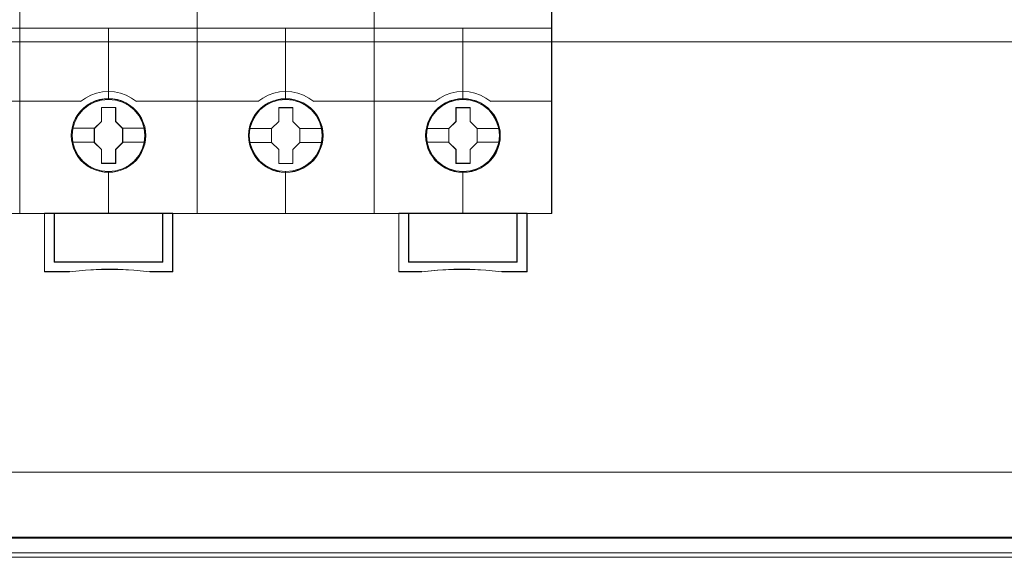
# Model space of a CAD drawing. Header units: millimetres. Extents: x 12819 to 17524, y -4386 to -1138.
# Tile 9 of 94: x 13075.34 to 13085.34, y -4256.61 to -4251.15. Entities that reach past the tile are written whole.
import ezdxf

# ---------------------------------------------------------------- set-up
doc = ezdxf.new("R2010")
doc.units = ezdxf.units.MM
doc.layers.get('0').update_dxf_attribs({"lineweight": 15})
for name, color, linetype, lineweight in [('45', 7, 'Continuous', 15), ('50', 7, 'Continuous', 15), ('60', 7, 'Continuous', 15)]:
    doc.layers.add(name, color=color, linetype=linetype, lineweight=lineweight)

# ---------------------------------------------------------------- blocks, each defined once
blk = doc.blocks.new('*U361')
at = {"layer": '50', "color": 7}
for points in [[(56.293786, -87.015604), (391.450601, -87.015604), (391.450601, -733.909907), (56.293786, -733.909907), (56.293786, -87.015604)], [(60.130251, -727.316553), (387.614136, -727.316553), (387.614136, -441.356009), (60.130251, -441.356009), (60.130251, -727.316553)]]:
    blk.add_lwpolyline(points, dxfattribs=at)
blk = doc.blocks.new('*U362')
at = {"layer": '60', "color": 7}
blk.add_lwpolyline([(66.031673, -735.955266), (381.957446, -735.955266)], dxfattribs=at)
blk = doc.blocks.new('*U386')
at = {"layer": '50', "color": 7}
for points in [[(383.999269, -735.500241), (64.000731, -735.500241)], [(67.97014, -734.006769), (379.96686, -734.006769)], [(61.985145, -637.347793), (386.014855, -637.347793), (386.014855, -683.649943), (61.985145, -683.649943), (61.985145, -637.347793)]]:
    blk.add_lwpolyline(points, dxfattribs=at)
blk = doc.blocks.new('*U388')
at = {"layer": '45', "color": 7}
blk.add_lwpolyline([(134.000293, -618.998131), (62.00098, -618.998131), (62.00098, -701.064777), (134.000293, -701.064777), (134.000293, -618.998131)], close=True, dxfattribs=at)
at = {"layer": '45', "color": 139}
blk.add_lwpolyline([(134.000293, -618.998131), (62.00098, -618.998131), (62.00098, -701.064777), (134.000293, -701.064777), (134.000293, -618.998131)], close=True, dxfattribs=at)
for points in [[(62.00098, -682.248827), (134.000293, -682.248827)], [(127.786396, -689.657622), (134.000293, -689.657622)]]:
    blk.add_lwpolyline(points, dxfattribs=at)
blk = doc.blocks.new('*U389')
at = {"layer": '45', "color": 7}
for points in [[(152.004021, -618.998131), (134.000293, -618.998131), (134.000293, -701.064777), (152.004021, -701.064777), (169.996615, -701.064777), (188.000343, -701.064777), (188.000343, -618.998131), (169.996615, -618.998131), (152.004021, -618.998131)], [(146.792279, -693.149148), (146.769925, -692.696084), (146.697275, -692.248544), (146.540799, -691.817581), (146.361969, -691.403192), (146.127254, -691.010905), (145.847833, -690.662818), (145.518115, -690.342358), (145.149278, -690.066099), (144.780441, -689.822991), (144.350131, -689.635135), (143.919821, -689.508056), (143.461569, -689.425179), (143.008906, -689.403078), (142.550654, -689.425179), (142.109167, -689.508056), (141.662092, -689.635135), (141.248548, -689.822991), (140.857357, -690.066099), (140.499697, -690.342358), (140.164391, -690.662818), (139.901734, -691.010905), (139.655843, -691.403192), (139.454659, -691.817581), (139.337302, -692.248544), (139.247887, -692.696084), (139.214356, -693.149148), (139.247887, -693.596688), (139.337302, -694.038702), (139.454659, -694.469666), (139.655843, -694.884054), (139.901734, -695.276342), (140.164391, -695.635478), (140.499697, -695.955938), (140.857357, -696.232197), (141.248548, -696.464255), (141.662092, -696.646586), (142.109167, -696.784715), (142.550654, -696.873118), (143.008906, -696.895219), (143.461569, -696.873118), (143.919821, -696.784715), (144.350131, -696.646586), (144.780441, -696.464255), (145.149278, -696.232197), (145.518115, -695.955938), (145.847833, -695.635478), (146.127254, -695.276342), (146.361969, -694.884054), (146.540799, -694.469666), (146.697275, -694.038702), (146.769925, -693.596688), (146.792279, -693.149148)], [(146.792279, -693.149148), (146.769925, -692.696084), (146.697275, -692.248544), (146.540799, -691.817581), (146.361969, -691.403192), (146.127254, -691.010905), (145.847833, -690.662818), (145.518115, -690.342358), (145.149278, -690.066099), (144.780441, -689.822991), (144.350131, -689.635135), (143.919821, -689.508056), (143.461569, -689.425179), (143.008906, -689.403078), (142.550654, -689.425179), (142.109167, -689.508056), (141.662092, -689.635135), (141.248548, -689.822991), (140.857357, -690.066099), (140.499697, -690.342358), (140.164391, -690.662818), (139.901734, -691.010905), (139.655843, -691.403192), (139.454659, -691.817581), (139.337302, -692.248544), (139.247887, -692.696084), (139.214356, -693.149148), (139.247887, -693.596688), (139.337302, -694.038702), (139.454659, -694.469666), (139.655843, -694.884054), (139.901734, -695.276342), (140.164391, -695.635478), (140.499697, -695.955938), (140.857357, -696.232197), (141.248548, -696.464255), (141.662092, -696.646586), (142.109167, -696.784715), (142.550654, -696.873118), (143.008906, -696.895219), (143.461569, -696.873118), (143.919821, -696.784715), (144.350131, -696.646586), (144.780441, -696.464255), (145.149278, -696.232197), (145.518115, -695.955938), (145.847833, -695.635478), (146.127254, -695.276342), (146.361969, -694.884054), (146.540799, -694.469666), (146.697275, -694.038702), (146.769925, -693.596688), (146.792279, -693.149148)], [(146.776444, -693.149148), (146.754184, -692.697991), (146.681838, -692.252335), (146.526015, -691.823185), (146.347933, -691.410541), (146.114199, -691.019905), (145.835945, -690.673284), (145.507605, -690.354173), (145.14031, -690.079077), (144.773014, -689.836992), (144.344503, -689.649927), (143.915991, -689.523383), (143.459654, -689.440854), (143.008882, -689.418846), (142.552546, -689.440854), (142.112904, -689.523383), (141.667697, -689.649927), (141.255881, -689.836992), (140.866325, -690.079077), (140.51016, -690.354173), (140.176255, -690.673284), (139.914696, -691.019905), (139.669832, -691.410541), (139.469489, -691.823185), (139.352622, -692.252335), (139.263581, -692.697991), (139.230191, -693.149148), (139.263581, -693.594804), (139.352622, -694.034957), (139.469489, -694.464107), (139.669832, -694.876751), (139.914696, -695.267388), (140.176255, -695.625013), (140.51016, -695.944124), (140.866325, -696.21922), (141.255881, -696.450301), (141.667697, -696.631864), (142.112904, -696.769412), (142.552546, -696.857443), (143.008882, -696.87945), (143.459654, -696.857443), (143.915991, -696.769412), (144.344503, -696.631864), (144.773014, -696.450301), (145.14031, -696.21922), (145.507605, -695.944124), (145.835945, -695.625013), (146.114199, -695.267388), (146.347933, -694.876751), (146.526015, -694.464107), (146.681838, -694.034957), (146.754184, -693.594804), (146.776444, -693.149148)], [(164.784755, -693.155396), (164.762398, -692.707918), (164.689738, -692.260439), (164.53324, -691.82401), (164.354385, -691.409678), (164.119638, -691.022968), (163.840176, -690.669405), (163.510412, -690.348988), (163.147113, -690.072767), (162.772635, -689.829692), (162.342264, -689.647386), (161.911894, -689.5148), (161.453578, -689.431933), (161.000851, -689.409836), (160.548124, -689.431933), (160.100986, -689.5148), (159.653848, -689.647386), (159.240245, -689.829692), (158.848999, -690.072767), (158.491289, -690.348988), (158.155936, -690.669405), (157.893242, -691.022968), (157.647316, -691.409678), (157.451693, -691.82401), (157.32873, -692.260439), (157.239303, -692.707918), (157.211357, -693.155396), (157.239303, -693.608399), (157.32873, -694.044829), (157.451693, -694.475734), (157.647316, -694.890066), (157.893242, -695.2823), (158.155936, -695.641388), (158.491289, -695.961805), (158.848999, -696.24355), (159.240245, -696.470052), (159.653848, -696.657882), (160.100986, -696.790469), (160.548124, -696.878859), (161.000851, -696.906482), (161.453578, -696.878859), (161.911894, -696.790469), (162.342264, -696.657882), (162.772635, -696.470052), (163.147113, -696.24355), (163.510412, -695.961805), (163.840176, -695.641388), (164.119638, -695.2823), (164.354385, -694.890066), (164.53324, -694.475734), (164.689738, -694.044829), (164.762398, -693.608399), (164.784755, -693.155396)], [(164.784755, -693.155396), (164.762398, -692.707918), (164.689738, -692.260439), (164.53324, -691.82401), (164.354385, -691.409678), (164.119638, -691.022968), (163.840176, -690.669405), (163.510412, -690.348988), (163.147113, -690.072767), (162.772635, -689.829692), (162.342264, -689.647386), (161.911894, -689.5148), (161.453578, -689.431933), (161.000851, -689.409836), (160.548124, -689.431933), (160.100986, -689.5148), (159.653848, -689.647386), (159.240245, -689.829692), (158.848999, -690.072767), (158.491289, -690.348988), (158.155936, -690.669405), (157.893242, -691.022968), (157.647316, -691.409678), (157.451693, -691.82401), (157.32873, -692.260439), (157.239303, -692.707918), (157.211357, -693.155396), (157.239303, -693.608399), (157.32873, -694.044829), (157.451693, -694.475734), (157.647316, -694.890066), (157.893242, -695.2823), (158.155936, -695.641388), (158.491289, -695.961805), (158.848999, -696.24355), (159.240245, -696.470052), (159.653848, -696.657882), (160.100986, -696.790469), (160.548124, -696.878859), (161.000851, -696.906482), (161.453578, -696.878859), (161.911894, -696.790469), (162.342264, -696.657882), (162.772635, -696.470052), (163.147113, -696.24355), (163.510412, -695.961805), (163.840176, -695.641388), (164.119638, -695.2823), (164.354385, -694.890066), (164.53324, -694.475734), (164.689738, -694.044829), (164.762398, -693.608399), (164.784755, -693.155396)], [(164.768921, -693.155408), (164.746657, -692.709812), (164.674301, -692.264216), (164.518457, -691.829622), (164.34035, -691.417033), (164.106584, -691.03195), (163.828292, -690.679874), (163.499907, -690.360806), (163.138126, -690.085746), (162.765214, -689.843694), (162.336643, -689.662155), (161.908073, -689.530127), (161.451673, -689.447609), (161.000839, -689.425604), (160.550005, -689.447609), (160.104737, -689.530127), (159.659469, -689.662155), (159.247596, -689.843694), (158.857986, -690.085746), (158.501771, -690.360806), (158.16782, -690.679874), (157.906225, -691.03195), (157.661328, -691.417033), (157.466523, -691.829622), (157.344074, -692.264216), (157.255021, -692.709812), (157.227191, -693.155408), (157.255021, -693.606505), (157.344074, -694.041099), (157.466523, -694.470192), (157.661328, -694.88278), (157.906225, -695.273365), (158.16782, -695.630942), (158.501771, -695.950011), (158.857986, -696.230571), (159.247596, -696.45612), (159.659469, -696.64316), (160.104737, -696.775188), (160.550005, -696.863207), (161.000839, -696.890713), (161.451673, -696.863207), (161.908073, -696.775188), (162.336643, -696.64316), (162.765214, -696.45612), (163.138126, -696.230571), (163.499907, -695.950011), (163.828292, -695.630942), (164.106584, -695.273365), (164.34035, -694.88278), (164.518457, -694.470192), (164.674301, -694.041099), (164.746657, -693.606505), (164.768921, -693.155408)], [(182.781756, -693.155906), (182.759402, -692.702842), (182.686753, -692.255302), (182.530276, -691.824338), (182.351446, -691.40995), (182.116732, -691.017662), (181.83731, -690.669576), (181.507592, -690.349116), (181.138755, -690.072857), (180.769918, -689.829749), (180.339608, -689.641893), (179.909299, -689.514814), (179.451047, -689.431937), (178.998383, -689.409836), (178.540131, -689.431937), (178.098645, -689.514814), (177.651569, -689.641893), (177.238025, -689.829749), (176.846834, -690.072857), (176.489174, -690.349116), (176.153868, -690.669576), (175.891211, -691.017662), (175.64532, -691.40995), (175.444136, -691.824338), (175.326779, -692.255302), (175.237364, -692.702842), (175.203833, -693.155906), (175.237364, -693.603445), (175.326779, -694.04546), (175.444136, -694.476423), (175.64532, -694.890812), (175.891211, -695.283099), (176.153868, -695.642236), (176.489174, -695.962696), (176.846834, -696.238955), (177.238025, -696.471013), (177.651569, -696.653343), (178.098645, -696.791473), (178.540131, -696.879876), (178.998383, -696.901976), (179.451047, -696.879876), (179.909299, -696.791473), (180.339608, -696.653343), (180.769918, -696.471013), (181.138755, -696.238955), (181.507592, -695.962696), (181.83731, -695.642236), (182.116732, -695.283099), (182.351446, -694.890812), (182.530276, -694.476423), (182.686753, -694.04546), (182.759402, -693.603445), (182.781756, -693.155906)], [(182.781756, -693.155906), (182.759402, -692.702842), (182.686753, -692.255302), (182.530276, -691.824338), (182.351446, -691.40995), (182.116732, -691.017662), (181.83731, -690.669576), (181.507592, -690.349116), (181.138755, -690.072857), (180.769918, -689.829749), (180.339608, -689.641893), (179.909299, -689.514814), (179.451047, -689.431937), (178.998383, -689.409836), (178.540131, -689.431937), (178.098645, -689.514814), (177.651569, -689.641893), (177.238025, -689.829749), (176.846834, -690.072857), (176.489174, -690.349116), (176.153868, -690.669576), (175.891211, -691.017662), (175.64532, -691.40995), (175.444136, -691.824338), (175.326779, -692.255302), (175.237364, -692.702842), (175.203833, -693.155906), (175.237364, -693.603445), (175.326779, -694.04546), (175.444136, -694.476423), (175.64532, -694.890812), (175.891211, -695.283099), (176.153868, -695.642236), (176.489174, -695.962696), (176.846834, -696.238955), (177.238025, -696.471013), (177.651569, -696.653343), (178.098645, -696.791473), (178.540131, -696.879876), (178.998383, -696.901976), (179.451047, -696.879876), (179.909299, -696.791473), (180.339608, -696.653343), (180.769918, -696.471013), (181.138755, -696.238955), (181.507592, -695.962696), (181.83731, -695.642236), (182.116732, -695.283099), (182.351446, -694.890812), (182.530276, -694.476423), (182.686753, -694.04546), (182.759402, -693.603445), (182.781756, -693.155906)], [(182.765922, -693.155906), (182.743661, -692.704749), (182.671315, -692.259093), (182.515493, -691.829943), (182.33741, -691.417299), (182.103677, -691.026663), (181.825422, -690.680042), (181.497082, -690.36093), (181.129787, -690.085834), (180.762491, -689.84375), (180.33398, -689.656685), (179.905468, -689.53014), (179.449132, -689.447612), (178.99836, -689.425604), (178.542023, -689.447612), (178.102381, -689.53014), (177.657175, -689.656685), (177.245358, -689.84375), (176.855803, -690.085834), (176.499637, -690.36093), (176.165732, -690.680042), (175.904173, -691.026663), (175.659309, -691.417299), (175.458966, -691.829943), (175.3421, -692.259093), (175.253058, -692.704749), (175.219668, -693.155906), (175.253058, -693.601562), (175.3421, -694.041715), (175.458966, -694.470865), (175.659309, -694.883509), (175.904173, -695.274145), (176.165732, -695.63177), (176.499637, -695.950882), (176.855803, -696.225978), (177.245358, -696.457058), (177.657175, -696.638622), (178.102381, -696.77617), (178.542023, -696.8642), (178.99836, -696.886208), (179.449132, -696.8642), (179.905468, -696.77617), (180.33398, -696.638622), (180.762491, -696.457058), (181.129787, -696.225978), (181.497082, -695.950882), (181.825422, -695.63177), (182.103677, -695.274145), (182.33741, -694.883509), (182.515493, -694.470865), (182.671315, -694.041715), (182.743661, -693.601562), (182.765922, -693.155906)], [(142.29243, -690.299612), (143.734519, -690.299612), (143.734519, -691.727355), (144.455564, -692.430159), (144.455564, -693.852369), (143.734519, -694.571775), (143.734519, -695.982916), (142.29243, -695.982916), (142.29243, -694.571775), (141.560119, -693.852369), (141.560119, -692.430159), (142.29243, -691.727355), (142.29243, -690.299612)], [(142.29243, -690.299612), (143.734519, -690.299612), (143.734519, -690.299612), (143.734519, -691.727355), (143.734519, -691.727355), (144.455564, -692.430159), (144.455564, -692.430159), (144.455564, -693.852369), (144.455564, -693.852369), (143.734519, -694.571775), (143.734519, -694.571775), (143.734519, -695.982916), (143.734519, -695.982916), (142.29243, -695.982916), (142.29243, -695.982916), (142.29243, -694.571775), (142.29243, -694.571775), (141.560119, -693.852369), (141.560119, -693.852369), (141.560119, -692.430159), (141.560119, -692.430159), (142.29243, -691.727355), (142.29243, -691.727355), (142.29243, -690.299612), (142.29243, -690.299612)], [(142.301945, -690.31538), (143.727135, -690.31538), (143.727135, -691.735201), (144.43973, -692.434105), (144.43973, -693.848423), (143.727135, -694.563837), (143.727135, -695.967148), (142.301945, -695.967148), (142.301945, -694.563837), (141.578215, -693.848423), (141.578215, -692.434105), (142.301945, -691.735201), (142.301945, -690.31538)], [(160.29054, -690.310875), (161.732629, -690.310875), (161.732629, -691.733085), (162.448041, -692.441422), (162.448041, -693.863632), (161.732629, -694.583038), (161.732629, -695.994179), (160.29054, -695.994179), (160.29054, -694.583038), (159.552596, -693.863632), (159.552596, -692.441422), (160.29054, -691.733085), (160.29054, -690.310875)], [(160.29054, -690.310875), (161.732629, -690.310875), (161.732629, -690.310875), (161.732629, -691.733085), (161.732629, -691.733085), (162.448041, -692.441422), (162.448041, -692.441422), (162.448041, -693.863632), (162.448041, -693.863632), (161.732629, -694.583038), (161.732629, -694.583038), (161.732629, -695.994179), (161.732629, -695.994179), (160.29054, -695.994179), (160.29054, -695.994179), (160.29054, -694.583038), (160.29054, -694.583038), (159.552596, -693.863632), (159.552596, -693.863632), (159.552596, -692.441422), (159.552596, -692.441422), (160.29054, -691.733085), (160.29054, -691.733085), (160.29054, -690.310875), (160.29054, -690.310875)], [(160.299988, -690.326643), (161.725178, -690.326643), (161.725178, -691.740961), (162.432206, -692.445368), (162.432206, -693.859686), (161.725178, -694.5751), (161.725178, -695.978411), (160.299988, -695.978411), (160.299988, -694.5751), (159.570692, -693.859686), (159.570692, -692.445368), (160.299988, -691.740961), (160.299988, -690.326643)], [(178.283597, -690.310875), (179.72456, -690.310875), (179.72456, -691.732778), (180.445041, -692.43543), (180.445041, -693.857333), (179.72456, -694.576584), (179.72456, -695.987422), (178.283597, -695.987422), (178.283597, -694.576584), (177.551858, -693.857333), (177.551858, -692.43543), (178.283597, -691.732778), (178.283597, -690.310875)], [(178.283597, -690.310875), (179.72456, -690.310875), (179.72456, -690.310875), (179.72456, -691.732778), (179.72456, -691.732778), (180.445041, -692.43543), (180.445041, -692.43543), (180.445041, -693.857333), (180.445041, -693.857333), (179.72456, -694.576584), (179.72456, -694.576584), (179.72456, -695.987422), (179.72456, -695.987422), (178.283597, -695.987422), (178.283597, -695.987422), (178.283597, -694.576584), (178.283597, -694.576584), (177.551858, -693.857333), (177.551858, -693.857333), (177.551858, -692.43543), (177.551858, -692.43543), (178.283597, -691.732778), (178.283597, -691.732778), (178.283597, -690.310875), (178.283597, -690.310875)], [(178.291422, -690.326643), (179.716612, -690.326643), (179.716612, -691.740647), (180.429207, -692.439396), (180.429207, -693.853399), (179.716612, -694.568654), (179.716612, -695.971653), (178.291422, -695.971653), (178.291422, -694.568654), (177.567693, -693.853399), (177.567693, -692.439396), (178.291422, -691.740647), (178.291422, -690.326643)], [(148.518619, -705.999021), (137.497219, -705.999021), (137.497219, -701.030988), (136.5044, -701.030988), (136.5044, -707.000373), (139.053378, -707.000373), (140.676469, -706.823338), (142.310715, -706.734821), (143.944961, -706.734821), (145.57363, -706.823338), (147.207876, -707.000373), (149.522593, -707.000373), (149.522593, -701.030988), (148.518619, -701.030988), (148.518619, -705.999021)], [(148.52276, -706.004724), (148.52276, -701.030988), (143.008973, -701.030988), (137.495186, -701.030988), (137.495186, -706.004724), (148.52276, -706.004724)], [(172.478043, -701.030988), (172.478043, -707.000373), (174.793163, -707.000373), (176.427693, -706.823338), (178.056644, -706.734821), (179.691174, -706.734821), (181.325704, -706.823338), (182.949077, -707.000373), (185.498498, -707.000373), (185.498498, -701.030988), (184.505507, -701.030988), (184.505507, -705.999021), (173.482191, -705.999021), (173.482191, -701.030988), (172.478043, -701.030988)], [(178.993926, -701.030988), (173.480139, -701.030988), (173.480139, -706.004724), (184.507713, -706.004724), (184.507713, -701.030988), (178.993926, -701.030988)]]:
    blk.add_lwpolyline(points, close=True, dxfattribs=at)
at = {"layer": '45', "color": 139}
for points in [[(152.004021, -618.998131), (134.000293, -618.998131), (134.000293, -701.064777), (152.004021, -701.064777), (169.996615, -701.064777), (188.000343, -701.064777), (188.000343, -618.998131), (169.996615, -618.998131), (152.004021, -618.998131)], [(152.009297, -619.013899), (134.016127, -619.013899), (134.016127, -701.049009), (152.009297, -701.049009), (169.991339, -701.049009), (187.984509, -701.049009), (187.984509, -619.013899), (169.991339, -619.013899), (152.009297, -619.013899)], [(146.708582, -693.145259), (146.63592, -692.426957), (146.42911, -691.747333), (146.088155, -691.111912), (145.629821, -690.553847), (145.065287, -690.100764), (144.422502, -689.763714), (143.723822, -689.548224), (143.002785, -689.481919), (142.281747, -689.548224), (141.594246, -689.763714), (140.951461, -690.100764), (140.386928, -690.553847), (139.928594, -691.111912), (139.587638, -691.747333), (139.36965, -692.426957), (139.302577, -693.145259), (139.36965, -693.863561), (139.587638, -694.548711), (139.928594, -695.178607), (140.386928, -695.736672), (140.951461, -696.189755), (141.594246, -696.526804), (142.281747, -696.736769), (143.002785, -696.814125), (143.723822, -696.736769), (144.422502, -696.526804), (145.065287, -696.189755), (145.629821, -695.736672), (146.088155, -695.178607), (146.42911, -694.548711), (146.63592, -693.863561), (146.708582, -693.145259)], [(146.713106, -693.150275), (146.640454, -692.431873), (146.433675, -691.746628), (146.087179, -691.111118), (145.623323, -690.558501), (145.070048, -690.105355), (144.427355, -689.762733), (143.728775, -689.552738), (143.007841, -689.486424), (142.286908, -689.552738), (141.588328, -689.762733), (140.951224, -690.105355), (140.39236, -690.558501), (139.922915, -691.111118), (139.582008, -691.746628), (139.375229, -692.431873), (139.302577, -693.150275), (139.375229, -693.86315), (139.582008, -694.553922), (139.922915, -695.183905), (140.39236, -695.736522), (140.951224, -696.189668), (141.588328, -696.53229), (142.286908, -696.742285), (143.007841, -696.814125), (143.728775, -696.742285), (144.427355, -696.53229), (145.070048, -696.189668), (145.623323, -695.736522), (146.087179, -695.183905), (146.433675, -694.553922), (146.640454, -693.86315), (146.713106, -693.150275)], [(164.705583, -693.145259), (164.627342, -692.426957), (164.420563, -691.747333), (164.079656, -691.111912), (163.621388, -690.553847), (163.056936, -690.100764), (162.414243, -689.763714), (161.721252, -689.548224), (160.994729, -689.481919), (160.273796, -689.548224), (159.586394, -689.763714), (158.943701, -690.100764), (158.379248, -690.553847), (157.92098, -691.111912), (157.580074, -691.747333), (157.367705, -692.426957), (157.295053, -693.145259), (157.367705, -693.863561), (157.580074, -694.548711), (157.92098, -695.178607), (158.379248, -695.736672), (158.943701, -696.189755), (159.586394, -696.526804), (160.273796, -696.736769), (160.994729, -696.814125), (161.721252, -696.736769), (162.414243, -696.526804), (163.056936, -696.189755), (163.621388, -695.736672), (164.079656, -695.178607), (164.420563, -694.548711), (164.627342, -693.863561), (164.705583, -693.145259)], [(164.705583, -693.150275), (164.632931, -692.431873), (164.426151, -691.746628), (164.079656, -691.111118), (163.615799, -690.558501), (163.062524, -690.105355), (162.419831, -689.762733), (161.721252, -689.552738), (161.000318, -689.486424), (160.279384, -689.552738), (159.580805, -689.762733), (158.943701, -690.105355), (158.384837, -690.558501), (157.92098, -691.111118), (157.574485, -691.746628), (157.367705, -692.431873), (157.295053, -693.150275), (157.367705, -693.86315), (157.574485, -694.553922), (157.92098, -695.183905), (158.384837, -695.736522), (158.943701, -696.189668), (159.580805, -696.53229), (160.279384, -696.742285), (161.000318, -696.814125), (161.721252, -696.742285), (162.419831, -696.53229), (163.062524, -696.189668), (163.615799, -695.736522), (164.079656, -695.183905), (164.426151, -694.553922), (164.632931, -693.86315), (164.705583, -693.150275)], [(182.69806, -693.150275), (182.625407, -692.431873), (182.418628, -691.746628), (182.077721, -691.111118), (181.608276, -690.558501), (181.055001, -690.105355), (180.412308, -689.762733), (179.713729, -689.552738), (178.992795, -689.486424), (178.271861, -689.552738), (177.573281, -689.762733), (176.936177, -690.105355), (176.377314, -690.558501), (175.913457, -691.111118), (175.566962, -691.746628), (175.360182, -692.431873), (175.28753, -693.150275), (175.360182, -693.86315), (175.566962, -694.553922), (175.913457, -695.183905), (176.377314, -695.736522), (176.936177, -696.189668), (177.573281, -696.53229), (178.271861, -696.742285), (178.992795, -696.814125), (179.713729, -696.742285), (180.412308, -696.53229), (181.055001, -696.189668), (181.608276, -695.736522), (182.077721, -695.183905), (182.418628, -694.553922), (182.625407, -693.86315), (182.69806, -693.150275)], [(182.69806, -693.145259), (182.619807, -692.426957), (182.412998, -691.747333), (182.072042, -691.111912), (181.613709, -690.553847), (181.049175, -690.100764), (180.40639, -689.763714), (179.7133, -689.548224), (178.992262, -689.481919), (178.265635, -689.548224), (177.578134, -689.763714), (176.935349, -690.100764), (176.370816, -690.553847), (175.912482, -691.111912), (175.571526, -691.747333), (175.359127, -692.426957), (175.292054, -693.145259), (175.359127, -693.863561), (175.571526, -694.548711), (175.912482, -695.178607), (176.370816, -695.736672), (176.935349, -696.189755), (177.578134, -696.526804), (178.265635, -696.736769), (178.992262, -696.814125), (179.7133, -696.736769), (180.40639, -696.526804), (181.049175, -696.189755), (181.613709, -695.736672), (182.072042, -695.178607), (182.412998, -694.548711), (182.619807, -693.863561), (182.69806, -693.145259)]]:
    blk.add_lwpolyline(points, close=True, dxfattribs=at)
for points in [[(151.992769, -701.064777), (151.992769, -655.303251)], [(169.973936, -701.064777), (169.973936, -655.303251)], [(134.000293, -682.253332), (152.0267, -682.253332)], [(142.992007, -682.253332), (142.992007, -689.504445)], [(151.992769, -682.253332), (170.007867, -682.253332)], [(160.984484, -682.253332), (160.984484, -689.504445)], [(169.973936, -682.253332), (188.000343, -682.253332)], [(178.97696, -682.253332), (178.97696, -689.504445)], [(145.858045, -689.707179), (145.348586, -689.343559), (144.805537, -689.059482), (144.228897, -688.849264), (143.624265, -688.729952), (143.008435, -688.684499), (142.392606, -688.729952), (141.793572, -688.849264), (141.211334, -689.059482), (140.668284, -689.343559), (140.164424, -689.707179)], [(163.843736, -689.707179), (163.339981, -689.343559), (162.797045, -689.059482), (162.214928, -688.849264), (161.616019, -688.729952), (161.000318, -688.684499), (160.384617, -688.729952), (159.785709, -688.849264), (159.203592, -689.059482), (158.660656, -689.343559), (158.156901, -689.707179)], [(181.836212, -689.707179), (181.332552, -689.343559), (180.784122, -689.059482), (180.207711, -688.849264), (179.608915, -688.729952), (178.993331, -688.684499), (178.377746, -688.729952), (177.773354, -688.849264), (177.196943, -689.059482), (176.654109, -689.343559), (176.144853, -689.707179)], [(134.000293, -689.67339), (140.198355, -689.67339)], [(145.821852, -689.67339), (152.0267, -689.67339)], [(151.992769, -689.67339), (158.190832, -689.67339)], [(163.809805, -689.67339), (170.007867, -689.67339)], [(169.973936, -689.67339), (176.178784, -689.67339)], [(181.802281, -689.67339), (188.000343, -689.67339)], [(142.992007, -696.789346), (142.992007, -701.064777)], [(160.984484, -696.789346), (160.984484, -701.064777)], [(178.97696, -696.789346), (178.97696, -701.064777)], [(136.5044, -701.030988), (136.5044, -707.000373)], [(143.025938, -701.030988), (136.5044, -701.030988)], [(137.495186, -701.030988), (137.495186, -706.004724)], [(148.488829, -706.004724), (148.488829, -701.030988)], [(149.488662, -701.030988), (149.488662, -707.000373)], [(172.478043, -701.030988), (172.478043, -707.000373)], [(173.480139, -706.004724), (173.480139, -701.030988)], [(184.473782, -701.030988), (184.473782, -706.004724)], [(185.462305, -701.030988), (185.462305, -707.000373)], [(137.495186, -705.970935), (148.52276, -705.970935)], [(147.215285, -707.000373), (145.578268, -706.800642), (143.946839, -706.700777), (142.309822, -706.700777), (140.672806, -706.800642), (139.046963, -707.000373)], [(184.507713, -705.970935), (173.480139, -705.970935)], [(182.955935, -707.000373), (181.330093, -706.800642), (179.693076, -706.700777), (178.056059, -706.700777), (176.42463, -706.800642), (174.787613, -707.000373)], [(139.080894, -706.964331), (136.5044, -706.964331)], [(149.522593, -706.964331), (147.181354, -706.964331)], [(172.478043, -706.964331), (174.821544, -706.964331)], [(182.919742, -706.964331), (185.498498, -706.964331)]]:
    blk.add_lwpolyline(points, dxfattribs=at)
at = {"layer": '45', "color": 59}
blk.add_lwpolyline([(151.992769, -701.064777), (151.992769, -655.303251)], dxfattribs=at)
at = {"layer": '45', "color": 7}
for points in [[(139.286742, -692.417054), (141.596312, -692.417054)], [(144.421633, -692.417054), (146.719893, -692.417054)], [(157.283743, -692.428317), (159.588789, -692.428317)], [(162.41411, -692.428317), (164.712369, -692.428317)], [(175.27622, -692.423812), (177.585789, -692.423812)], [(180.41111, -692.423812), (182.70937, -692.423812)], [(139.286742, -693.831685), (141.596312, -693.831685)], [(144.421633, -693.831685), (146.719893, -693.831685)], [(157.283743, -693.842948), (159.588789, -693.842948)], [(162.41411, -693.842948), (164.712369, -693.842948)], [(175.27622, -693.836191), (177.585789, -693.836191)], [(180.41111, -693.836191), (182.70937, -693.836191)]]:
    blk.add_lwpolyline(points, dxfattribs=at)
at = {"layer": '45', "color": 59}
for points in [[(148.518619, -705.999021), (137.497219, -705.999021), (137.497219, -701.030988), (136.5044, -701.030988), (136.5044, -707.000373), (139.053378, -707.000373), (140.676469, -706.823338), (142.310715, -706.734821), (143.944961, -706.734821), (145.57363, -706.823338), (147.207876, -707.000373), (149.522593, -707.000373), (149.522593, -701.030988), (148.518619, -701.030988), (148.518619, -705.999021)], [(148.505227, -705.986668), (137.510638, -705.986668), (137.510638, -701.046756), (136.520235, -701.046756), (136.520235, -706.982352), (139.063012, -706.982352), (140.682154, -706.806319), (142.312425, -706.718303), (143.942695, -706.718303), (145.567402, -706.806319), (147.197672, -706.982352), (149.506758, -706.982352), (149.506758, -701.046756), (148.505227, -701.046756), (148.505227, -705.986668)], [(148.52276, -706.004724), (148.52276, -701.030988), (143.008973, -701.030988), (137.495186, -701.030988), (137.495186, -706.004724), (148.52276, -706.004724)], [(148.506925, -705.988956), (148.506925, -701.046756), (143.008973, -701.046756), (137.51102, -701.046756), (137.51102, -705.988956), (148.506925, -705.988956)], [(172.478043, -701.030988), (172.478043, -707.000373), (174.793163, -707.000373), (176.427693, -706.823338), (178.056644, -706.734821), (179.691174, -706.734821), (181.325704, -706.823338), (182.949077, -707.000373), (185.498498, -707.000373), (185.498498, -701.030988), (184.505507, -701.030988), (184.505507, -705.999021), (173.482191, -705.999021), (173.482191, -701.030988), (172.478043, -701.030988)], [(172.493878, -701.046756), (172.493878, -706.982352), (174.802964, -706.982352), (176.433235, -706.806319), (178.057941, -706.718303), (179.688212, -706.718303), (181.318482, -706.806319), (182.937624, -706.982352), (185.480401, -706.982352), (185.480401, -701.046756), (184.489998, -701.046756), (184.489998, -705.986668), (173.495409, -705.986668), (173.495409, -701.046756), (172.493878, -701.046756)], [(178.993926, -701.030988), (173.480139, -701.030988), (173.480139, -706.004724), (184.507713, -706.004724), (184.507713, -701.030988), (178.993926, -701.030988)], [(178.993926, -701.046756), (173.495973, -701.046756), (173.495973, -705.988956), (184.491878, -705.988956), (184.491878, -701.046756), (178.993926, -701.046756)]]:
    blk.add_lwpolyline(points, close=True, dxfattribs=at)

msp = doc.modelspace()

# ---------------------------------------------------------------- block references
at = {"xscale": 0.1000000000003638, "yscale": 0.1000000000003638, "zscale": 0.1000000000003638}
for name in ['*U361', '*U362', '*U386', '*U388', '*U389']:
    msp.add_blockref(name, (13061.9398, -4183.0131), dxfattribs=at)

doc.saveas('drawing.dxf')
